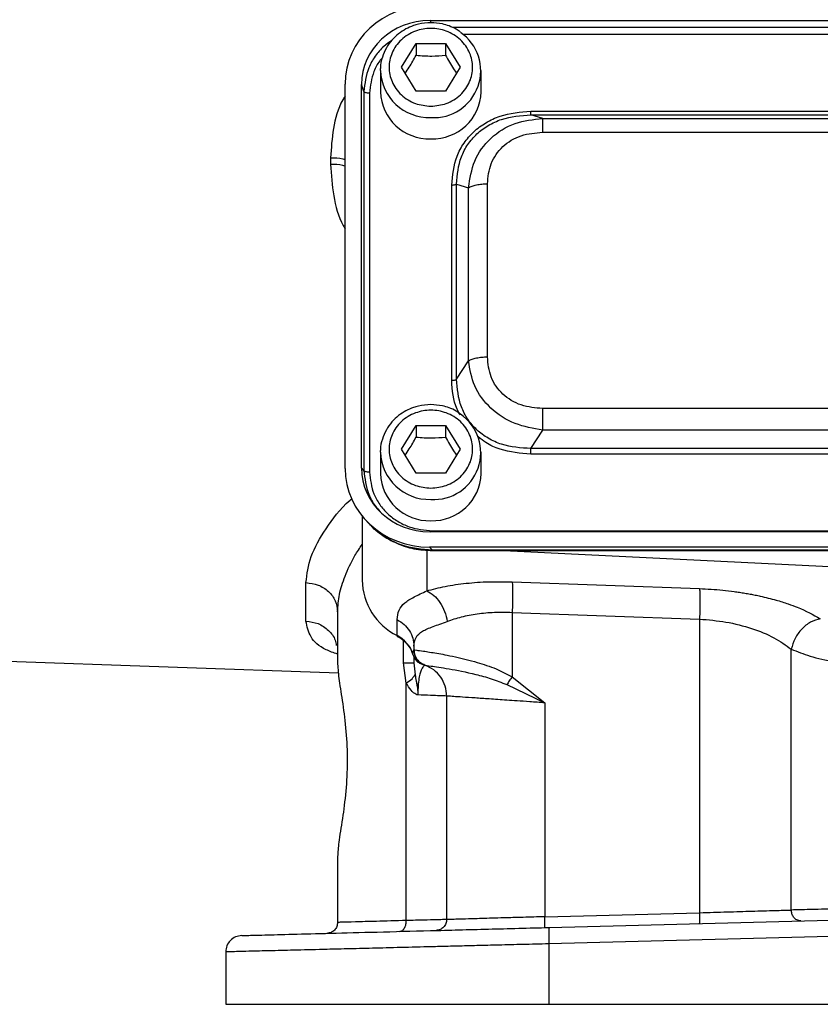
# Model space of a CAD drawing. Header units: inches. Extents: x 0.6 to 16.3, y 0.2 to 11.5.
# Tile 11 of 17: x 10.3 to 12.3, y 4.3 to 6.7. Entities that reach past the tile are written whole.
import ezdxf

# ---------------------------------------------------------------- set-up
doc = ezdxf.new("R2010")
doc.units = ezdxf.units.IN
doc.header["$MEASUREMENT"] = 0

msp = doc.modelspace()

# ---------------------------------------------------------------- linework, layer by layer
at = {"color": 7, "linetype": 'Continuous', "lineweight": 25}
for p, q in [((11.2992, 6.7375), (13.5531, 6.7375)), ((11.2292, 6.6233), (11.2652, 6.6815)), ((11.2652, 6.6815), (11.3372, 6.6815)), ((11.2652, 6.6815), (11.2652, 6.6529)), ((11.3372, 6.6815), (11.3732, 6.6233)), ((11.3372, 6.6815), (11.3372, 6.6529)), ((11.1778, 6.6157), (11.1779, 6.6202)), ((11.2652, 6.5651), (11.2292, 6.6233)), ((11.3732, 6.6233), (11.3372, 6.5651)), ((11.1778, 6.6157), (11.1778, 6.5636)), ((11.4245, 6.5636), (11.4245, 6.6157)), ((11.0918, 5.6428), (11.0918, 6.5823)), ((11.1318, 5.6439), (11.1318, 6.5812)), ((11.1375, 6.5642), (11.1318, 6.5812)), ((11.1375, 6.5642), (11.1375, 5.6377)), ((11.1513, 6.5601), (11.1513, 5.6335)), ((11.3372, 6.5651), (11.2652, 6.5651)), ((11.5455, 6.5161), (13.3068, 6.5161)), ((11.5745, 6.4982), (11.5455, 6.5073)), ((11.5455, 6.5073), (13.3068, 6.5073)), ((11.5745, 6.4982), (13.2778, 6.4982)), ((11.5745, 6.4646), (13.2778, 6.4646)), ((11.056, 6.4024), (11.056, 6.386)), ((11.3521, 5.8581), (11.3521, 6.3355)), ((11.3642, 5.8606), (11.3642, 6.338)), ((11.3642, 6.338), (11.3933, 6.3289)), ((11.4394, 5.9154), (11.4394, 6.3385)), ((11.3933, 5.9058), (11.3933, 6.3289)), ((11.3642, 5.8606), (11.3933, 5.9058)), ((13.2778, 5.7892), (11.5745, 5.7892)), ((11.2292, 5.6897), (11.2652, 5.748)), ((11.2652, 5.748), (11.3372, 5.748)), ((11.2652, 5.748), (11.2652, 5.7193)), ((11.3372, 5.748), (11.3732, 5.6897)), ((11.3372, 5.748), (11.3372, 5.7193)), ((11.5455, 5.6914), (11.5745, 5.7365)), ((13.2778, 5.7365), (11.5745, 5.7365)), ((11.1778, 5.6821), (11.1779, 5.6866)), ((11.1778, 5.6821), (11.1778, 5.63)), ((11.2652, 5.6315), (11.2292, 5.6897)), ((11.3732, 5.6897), (11.3372, 5.6315)), ((11.4245, 5.63), (11.4245, 5.6821)), ((13.3068, 5.6914), (11.5455, 5.6914)), ((13.3068, 5.6776), (11.5455, 5.6776)), ((11.1375, 5.6377), (11.1318, 5.6439)), ((11.3372, 5.6315), (11.2652, 5.6315)), ((11.1332, 5.5265), (11.1332, 5.3698)), ((11.1407, 5.5177), (11.1483, 5.5094)), ((11.3049, 5.4901), (13.5474, 5.4901)), ((13.5531, 5.4877), (11.2992, 5.4877)), ((11.298, 5.4504), (11.3049, 5.4428)), ((13.5543, 5.4504), (11.298, 5.4504)), ((13.5474, 5.4428), (11.3049, 5.4428)), ((11.3049, 5.4418), (13.5474, 5.4418)), ((11.4793, 5.4418), (12.4265, 5.3954)), ((10.996, 5.2696), (10.996, 5.3636)), ((11.4999, 5.3654), (11.9578, 5.3489)), ((11.0732, 5.2924), (11.0732, 5.1644)), ((11.2187, 5.2339), (11.2187, 5.273)), ((11.4999, 5.2908), (11.9578, 5.2744)), ((11.4999, 5.2908), (11.4999, 5.1331)), ((11.9578, 5.2744), (11.9578, 4.5566)), ((11.2598, 5.2078), (11.2598, 5.1994)), ((12.1821, 4.5631), (12.1821, 5.2008)), ((10.0654, 5.1781), (11.0752, 5.1429)), ((11.2599, 5.1993), (11.2598, 5.1994)), ((11.2598, 5.1812), (11.2598, 5.1673)), ((11.2412, 5.118), (11.2341, 5.1673)), ((11.2598, 5.1673), (11.2626, 5.1384)), ((11.2798, 5.1638), (11.2817, 5.1632)), ((11.2817, 5.1632), (11.2825, 5.1629)), ((11.2847, 5.1622), (11.2865, 5.1617)), ((11.2865, 5.1616), (11.2865, 5.1617)), ((11.4999, 5.1331), (11.5799, 5.0697)), ((11.2412, 4.5374), (11.2412, 5.118)), ((11.4867, 5.1141), (11.5799, 5.0697)), ((11.3398, 5.0862), (11.3398, 4.5398)), ((11.5799, 5.0697), (11.5799, 4.5467)), ((11.0732, 4.6941), (11.0732, 4.5328)), ((11.5799, 4.5467), (11.9578, 4.5566)), ((11.5906, 4.5204), (12.4265, 4.5423)), ((12.4265, 4.5023), (11.5895, 4.4804)), ((11.5895, 4.4804), (11.5895, 4.3326)), ((10.7998, 4.4607), (10.7998, 4.3326)), ((10.7998, 4.3326), (11.5895, 4.3326)), ((11.5895, 4.3326), (12.4265, 4.3326))]:
    msp.add_line(p, q, dxfattribs=at)
at = {"color": 8, "linetype": 'Continuous', "lineweight": 25}
for p, q in [((11.2992, 6.7375), (11.3011, 6.732)), ((13.4983, 6.7205), (11.3542, 6.7205)), ((13.4704, 6.7035), (11.3809, 6.7035)), ((11.2911, 5.4433), (11.2911, 5.3433)), ((11.3049, 5.4428), (11.3049, 5.4425)), ((11.2341, 5.1673), (11.2341, 5.2216)), ((11.2564, 5.1902), (11.2594, 5.1982))]:
    msp.add_line(p, q, dxfattribs=at)
at = {"color": 7, "linetype": 'Continuous', "lineweight": 25, "flags": 128}
msp.add_lwpolyline([(11.2192, 5.2325), (11.2189, 5.2328), (11.2187, 5.2339)], dxfattribs=at)
at = {"color": 7, "linetype": 'Continuous', "lineweight": 25}
for centre, radius, start, end in [((11.3086, 6.6147), 0.1144, 266.2863, 55.308), ((11.2972, 6.5678), 0.1194, 182.035, 271.8998), ((11.3051, 6.5678), 0.1194, 268.1002, 357.965), ((11.3086, 5.6811), 0.1144, 266.2863, 55.308), ((11.2972, 5.6343), 0.1194, 182.035, 271.8998), ((11.3051, 5.6343), 0.1194, 268.1002, 357.965), ((11.2875, 5.3721), 0.1543, 180.8345, 243.552), ((11.1844, 5.1662), 0.0759, 18.4792, 63.0936)]:
    msp.add_arc(centre, radius, start, end, dxfattribs=at)
at = {"color": 8, "linetype": 'Continuous', "lineweight": 25}
for centre in [(11.2972, 6.6199), (11.2972, 5.6863)]:
    msp.add_arc(centre, 0.1194, 182.035, 271.8998, dxfattribs=at)
at = {"color": 7, "linetype": 'Continuous', "lineweight": 25}
for centre, major_axis, start_param, end_param in [((11.3044, 6.5763), (0.2087, -0.0437), 1.792973, 3.333612), ((11.3044, 6.5763), (0.1694, -0.0355), 1.792973, 3.333612), ((11.3044, 5.6488), (0.2087, 0.0437), 2.949574, 4.490212), ((11.3044, 5.6488), (0.1694, 0.0355), 2.949574, 4.490212)]:
    msp.add_ellipse(centre, major_axis=major_axis, ratio=0.927683, start_param=start_param, end_param=end_param, dxfattribs=at)
for points, knots in [([(11.3012, 6.7322), (11.2909, 6.7316), (11.2764, 6.7306), (11.2561, 6.7245), (11.2396, 6.7174), (11.2216, 6.7056), (11.2052, 6.6901), (11.1913, 6.6706), (11.182, 6.6477), (11.1774, 6.6303), (11.1781, 6.621), (11.1782, 6.6203)], [0, 0, 0, 0, 0.163985, 0.229822, 0.339208, 0.453385, 0.576704, 0.706967, 0.84394, 0.988074, 1, 1, 1, 1]), ([(11.3012, 6.5281), (11.2883, 6.5294), (11.2686, 6.5313), (11.2448, 6.5432), (11.2285, 6.5555), (11.2153, 6.5708), (11.2029, 6.5929), (11.1967, 6.6233), (11.2029, 6.6537), (11.2153, 6.6759), (11.2285, 6.6911), (11.2448, 6.7035), (11.2686, 6.715), (11.3012, 6.7209), (11.3337, 6.715), (11.3575, 6.7035), (11.3738, 6.6911), (11.387, 6.6759), (11.3994, 6.6537), (11.4056, 6.6233), (11.3994, 6.5929), (11.387, 6.5708), (11.3738, 6.5555), (11.3575, 6.5432), (11.3337, 6.5313), (11.314, 6.5294), (11.3012, 6.5281)], [0, 0, 0, 0, 0.059864, 0.09209, 0.125, 0.15791, 0.190136, 0.25, 0.309864, 0.34209, 0.375, 0.40791, 0.440136, 0.5, 0.559864, 0.59209, 0.625, 0.65791, 0.690136, 0.75, 0.809864, 0.84209, 0.875, 0.90791, 0.940136, 1, 1, 1, 1]), ([(11.3727, 6.7099), (11.3696, 6.7122), (11.3614, 6.7182), (11.3465, 6.7244), (11.3259, 6.7308), (11.3106, 6.7317), (11.3012, 6.7322)], [0, 0, 0, 0, 0.155435, 0.404285, 0.630674, 1, 1, 1, 1]), ([(11.2383, 6.6085), (11.2417, 6.6135), (11.2507, 6.6267), (11.2596, 6.6428), (11.2652, 6.6529)], [0, 0, 0, 0, 0.376375, 1, 1, 1, 1]), ([(11.2652, 6.6529), (11.278, 6.6518), (11.3021, 6.6499), (11.326, 6.6519), (11.3372, 6.6529)], [0, 0, 0, 0, 0.534747, 1, 1, 1, 1]), ([(11.3372, 6.6529), (11.3436, 6.6413), (11.3525, 6.6252), (11.3615, 6.6121), (11.364, 6.6084)], [0, 0, 0, 0, 0.718831, 1, 1, 1, 1]), ([(11.3521, 6.3355), (11.3544, 6.3595), (11.3578, 6.3955), (11.3811, 6.4385), (11.4051, 6.4666), (11.4352, 6.4889), (11.4812, 6.5107), (11.5198, 6.5139), (11.5455, 6.5161)], [0, 0, 0, 0, 0.250072, 0.375279, 0.5, 0.624721, 0.749928, 1, 1, 1, 1]), ([(11.3642, 6.338), (11.366, 6.3606), (11.3688, 6.3945), (11.3905, 6.435), (11.4128, 6.4612), (11.441, 6.4821), (11.4845, 6.5025), (11.5211, 6.5054), (11.5455, 6.5073)], [0, 0, 0, 0, 0.251011, 0.37739, 0.5, 0.622613, 0.748989, 1, 1, 1, 1]), ([(11.3933, 6.3289), (11.3967, 6.3512), (11.4036, 6.3962), (11.4448, 6.4528), (11.5047, 6.4906), (11.5514, 6.4957), (11.5745, 6.4982)], [0, 0, 0, 0, 0.247517, 0.5, 0.752483, 1, 1, 1, 1]), ([(11.4394, 6.3385), (11.4411, 6.3552), (11.4435, 6.3805), (11.4598, 6.4105), (11.4765, 6.43), (11.4974, 6.4456), (11.5296, 6.4608), (11.5566, 6.4631), (11.5745, 6.4646)], [0, 0, 0, 0, 0.250062, 0.37621, 0.5, 0.623853, 0.749938, 1, 1, 1, 1]), ([(11.5745, 5.7365), (11.5514, 5.7404), (11.5047, 5.7483), (11.4448, 5.7874), (11.4036, 5.8427), (11.3967, 5.8849), (11.3933, 5.9058)], [0, 0, 0, 0, 0.247517, 0.5, 0.752483, 1, 1, 1, 1]), ([(11.5745, 5.7892), (11.5566, 5.7907), (11.5296, 5.793), (11.4974, 5.8082), (11.4765, 5.8238), (11.4597, 5.8433), (11.4435, 5.8734), (11.4411, 5.8986), (11.4394, 5.9154)], [0, 0, 0, 0, 0.250062, 0.37621, 0.5, 0.623853, 0.749938, 1, 1, 1, 1]), ([(11.5455, 5.6914), (11.5211, 5.6929), (11.4845, 5.6952), (11.441, 5.7153), (11.4128, 5.7361), (11.3905, 5.7624), (11.3688, 5.8033), (11.366, 5.8377), (11.3642, 5.8606)], [0, 0, 0, 0, 0.251011, 0.37739, 0.5, 0.622613, 0.748989, 1, 1, 1, 1]), ([(11.3012, 5.7987), (11.2909, 5.798), (11.2764, 5.7971), (11.2561, 5.791), (11.2396, 5.7838), (11.2216, 5.772), (11.2052, 5.7565), (11.1913, 5.737), (11.182, 5.7141), (11.1774, 5.6967), (11.1781, 5.6874), (11.1782, 5.6867)], [0, 0, 0, 0, 0.163985, 0.229822, 0.339208, 0.453385, 0.576704, 0.706967, 0.84394, 0.988074, 1, 1, 1, 1]), ([(11.3012, 5.5945), (11.2883, 5.5958), (11.2686, 5.5978), (11.2448, 5.6096), (11.2285, 5.6219), (11.2153, 5.6372), (11.2029, 5.6593), (11.1967, 5.6897), (11.2029, 5.7202), (11.2153, 5.7423), (11.2285, 5.7576), (11.2448, 5.7699), (11.2686, 5.7814), (11.3012, 5.7873), (11.3337, 5.7814), (11.3575, 5.7699), (11.3738, 5.7576), (11.387, 5.7423), (11.3994, 5.7202), (11.4056, 5.6897), (11.3994, 5.6593), (11.387, 5.6372), (11.3738, 5.6219), (11.3575, 5.6096), (11.3337, 5.5978), (11.314, 5.5958), (11.3012, 5.5945)], [0, 0, 0, 0, 0.0598642, 0.0920902, 0.125, 0.1579098, 0.1901358, 0.25, 0.3098642, 0.3420902, 0.375, 0.4079098, 0.4401358, 0.5, 0.5598642, 0.5920902, 0.625, 0.6579098, 0.6901358, 0.75, 0.8098642, 0.8420902, 0.875, 0.9079098, 0.9401358, 1, 1, 1, 1]), ([(11.3727, 5.7763), (11.3696, 5.7786), (11.3614, 5.7846), (11.3465, 5.7908), (11.3259, 5.7972), (11.3106, 5.7981), (11.3012, 5.7987)], [0, 0, 0, 0, 0.155435, 0.404285, 0.630674, 1, 1, 1, 1]), ([(11.2383, 5.6749), (11.2417, 5.6799), (11.2507, 5.6931), (11.2596, 5.7092), (11.2652, 5.7193)], [0, 0, 0, 0, 0.376375, 1, 1, 1, 1]), ([(11.2652, 5.7193), (11.278, 5.7182), (11.3021, 5.7163), (11.326, 5.7183), (11.3372, 5.7193)], [0, 0, 0, 0, 0.534747, 1, 1, 1, 1]), ([(11.3372, 5.7193), (11.3436, 5.7077), (11.3525, 5.6916), (11.3615, 5.6785), (11.364, 5.6749)], [0, 0, 0, 0, 0.718831, 1, 1, 1, 1]), ([(11.1513, 5.6335), (11.1533, 5.6153), (11.1564, 5.5875), (11.1755, 5.554), (11.1952, 5.5311), (11.2197, 5.5127), (11.2556, 5.4949), (11.2854, 5.492), (11.3049, 5.4901)], [0, 0, 0, 0, 0.240853, 0.369278, 0.5, 0.630722, 0.759147, 1, 1, 1, 1]), ([(11.1482, 5.5094), (11.1585, 5.4995), (11.179, 5.4795), (11.2175, 5.4586), (11.2598, 5.4444), (11.2897, 5.4427), (11.3049, 5.4419)], [0, 0, 0, 0, 0.246237, 0.492955, 0.742832, 1, 1, 1, 1]), ([(11.3049, 5.4428), (11.2789, 5.4451), (11.2387, 5.4486), (11.1913, 5.4728), (11.1655, 5.4904), (11.1547, 5.5034), (11.1524, 5.5061)], [0, 0, 0, 0, 0.45003, 0.694785, 0.93593, 1, 1, 1, 1]), ([(11.2911, 5.3433), (11.3058, 5.3472), (11.3352, 5.355), (11.387, 5.3624), (11.4423, 5.3664), (11.4807, 5.3657), (11.4999, 5.3654)], [0, 0, 0, 0, 0.251288, 0.503113, 0.752364, 1, 1, 1, 1]), ([(11.9578, 5.3489), (11.9672, 5.3485), (11.9862, 5.3476), (12.0146, 5.3452), (12.0378, 5.3424), (12.0557, 5.3399), (12.0686, 5.3378), (12.0814, 5.3356), (12.0939, 5.3331), (12.1156, 5.3286), (12.1432, 5.3216), (12.173, 5.3123), (12.2123, 5.2979), (12.2355, 5.285), (12.2529, 5.2753)], [0, 0, 0, 0, 0.080191, 0.160755, 0.241533, 0.279738, 0.317885, 0.356041, 0.394274, 0.432648, 0.55699, 0.661672, 0.745679, 1, 1, 1, 1]), ([(11.2187, 5.273), (11.2196, 5.281), (11.2212, 5.2967), (11.2356, 5.314), (11.2578, 5.328), (11.2802, 5.3383), (11.2911, 5.3433)], [0, 0, 0, 0, 0.2652025, 0.5230816, 0.7683608, 1, 1, 1, 1]), ([(11.2911, 5.3433), (11.2969, 5.3401), (11.3086, 5.3338), (11.3238, 5.3157), (11.3356, 5.2935), (11.3394, 5.277), (11.3412, 5.2688)], [0, 0, 0, 0, 0.249995, 0.5000018, 0.7499944, 1, 1, 1, 1]), ([(11.3412, 5.2688), (11.3526, 5.2727), (11.3748, 5.2804), (11.4142, 5.2878), (11.4561, 5.2918), (11.4853, 5.2912), (11.4999, 5.2908)], [0, 0, 0, 0, 0.257689, 0.505168, 0.753456, 1, 1, 1, 1]), ([(11.9578, 5.2744), (11.9795, 5.2725), (12.0241, 5.2687), (12.0867, 5.2523), (12.1424, 5.2296), (12.1687, 5.2105), (12.1821, 5.2008)], [0, 0, 0, 0, 0.237644, 0.48658, 0.739641, 1, 1, 1, 1]), ([(12.2529, 5.2753), (12.2448, 5.2731), (12.2287, 5.2685), (12.2069, 5.2508), (12.1897, 5.2275), (12.1846, 5.2097), (12.1821, 5.2008)], [0, 0, 0, 0, 0.249994, 0.499977, 0.749985, 1, 1, 1, 1]), ([(11.2598, 5.2078), (11.2608, 5.2155), (11.2626, 5.2309), (11.2791, 5.2452), (11.3048, 5.2556), (11.3291, 5.2644), (11.3412, 5.2688)], [0, 0, 0, 0, 0.254697, 0.50467, 0.752029, 1, 1, 1, 1]), ([(11.2192, 5.2325), (11.2224, 5.2307), (11.2322, 5.2251), (11.2453, 5.212), (11.2545, 5.198), (11.2561, 5.1895), (11.2564, 5.1879)], [0, 0, 0, 0, 0.175282, 0.543846, 0.914839, 1, 1, 1, 1]), ([(12.1821, 5.2008), (12.1966, 5.1949), (12.2258, 5.1831), (12.2863, 5.169), (12.3544, 5.1586), (12.4028, 5.1556), (12.4265, 5.1542)], [0, 0, 0, 0, 0.249403, 0.504238, 0.757139, 1, 1, 1, 1]), ([(11.2564, 5.1902), (11.2572, 5.1874), (11.2589, 5.1818), (11.264, 5.1742), (11.271, 5.1678), (11.277, 5.1651), (11.2798, 5.1638)], [0, 0, 0, 0, 0.251911, 0.503146, 0.766859, 1, 1, 1, 1]), ([(11.2599, 5.1993), (11.2613, 5.1991), (11.2641, 5.1987), (11.2796, 5.1966), (11.2974, 5.1939), (11.3151, 5.191), (11.336, 5.1873), (11.3601, 5.1824), (11.3869, 5.1762), (11.4201, 5.1671), (11.4589, 5.1547), (11.487, 5.1399), (11.4999, 5.1331)], [0, 0, 0, 0, 0.1384614, 0.2684568, 0.3505384, 0.4289336, 0.5036872, 0.5926669, 0.6763058, 0.754763, 0.8870666, 1, 1, 1, 1]), ([(11.2599, 5.1993), (11.2603, 5.1948), (11.2613, 5.1856), (11.268, 5.1743), (11.2766, 5.1661), (11.2832, 5.1631), (11.2865, 5.1616)], [0, 0, 0, 0, 0.27977, 0.559537, 0.779763, 1, 1, 1, 1]), ([(11.0732, 5.1644), (11.0741, 5.1519), (11.0759, 5.127), (11.0859, 5.069), (11.0945, 5.0011), (11.0979, 4.9265), (11.094, 4.8522), (11.085, 4.7836), (11.0754, 4.7283), (11.0739, 4.7048), (11.0732, 4.6941)], [0, 0, 0, 0, 0.127195, 0.253542, 0.37927, 0.504564, 0.629864, 0.755633, 0.889481, 1, 1, 1, 1]), ([(11.2865, 5.1617), (11.286, 5.1614), (11.285, 5.1609), (11.2794, 5.1551), (11.2749, 5.1434), (11.2719, 5.1305), (11.2702, 5.1148), (11.2695, 5.1002), (11.2694, 5.0927), (11.2694, 5.0889)], [0, 0, 0, 0, 0.283842, 0.551774, 0.675697, 0.791595, 0.898594, 0.949597, 1, 1, 1, 1]), ([(11.2865, 5.1616), (11.2898, 5.1612), (11.2963, 5.1603), (11.3425, 5.1539), (11.3979, 5.1429), (11.4484, 5.1295), (11.474, 5.1192), (11.4867, 5.1141)], [0, 0, 0, 0, 0.249136, 0.499869, 0.751707, 0.877231, 1, 1, 1, 1]), ([(11.2412, 5.118), (11.2464, 5.1216), (11.2567, 5.1289), (11.2606, 5.1352), (11.2626, 5.1384)], [0, 0, 0, 0, 0.5, 1, 1, 1, 1]), ([(11.2626, 5.1384), (11.2635, 5.1332), (11.2651, 5.1247), (11.2676, 5.1112), (11.269, 5.101), (11.2694, 5.0939), (11.2694, 5.0917), (11.2694, 5.0907), (11.2694, 5.0898), (11.2694, 5.0891), (11.2694, 5.0889), (11.2694, 5.0889), (11.2694, 5.0889), (11.2694, 5.0889), (11.2694, 5.0889), (11.2694, 5.0889), (11.2694, 5.0889), (11.2694, 5.0889), (11.2694, 5.0889), (11.2694, 5.0889), (11.2694, 5.0889)], [0, 0, 0, 0, 0.325372, 0.532599, 0.828012, 0.926973, 0.949637, 0.957926, 0.9862, 0.998287, 0.999166, 0.999355, 0.999377, 0.999384, 0.99939, 0.999396, 0.999402, 0.999422, 0.999613, 1, 1, 1, 1]), ([(11.4999, 5.1331), (11.4975, 5.1297), (11.4926, 5.1229), (11.4887, 5.117), (11.4867, 5.1141)], [0, 0, 0, 0, 0.4999985, 1, 1, 1, 1]), ([(11.2694, 5.0889), (11.2679, 5.0893), (11.2621, 5.091), (11.2517, 5.1003), (11.2449, 5.1117), (11.2412, 5.118)], [0, 0, 0, 0, 0.139883, 0.52827, 1, 1, 1, 1]), ([(11.3398, 5.0862), (11.339, 5.0863), (11.3373, 5.0863), (11.3236, 5.0869), (11.3019, 5.0877), (11.2803, 5.0885), (11.2694, 5.0889)], [0, 0, 0, 0, 0.24176, 0.489008, 0.741752, 1, 1, 1, 1]), ([(11.5799, 5.0697), (11.5674, 5.0705), (11.5443, 5.0721), (11.5133, 5.0743), (11.4796, 5.0766), (11.4441, 5.079), (11.4074, 5.0816), (11.3777, 5.0836), (11.3558, 5.0851), (11.3423, 5.086), (11.3406, 5.0862), (11.3398, 5.0862)], [0, 0, 0, 0, 0.097636, 0.181118, 0.250435, 0.380776, 0.500495, 0.630121, 0.75657, 0.879857, 1, 1, 1, 1]), ([(11.9578, 4.5566), (11.9807, 4.5573), (12.0248, 4.5586), (12.0879, 4.5604), (12.1425, 4.562), (12.1692, 4.5627), (12.1821, 4.5631)], [0, 0, 0, 0, 0.260509, 0.502439, 0.76073, 1, 1, 1, 1]), ([(12.4265, 4.5689), (12.3984, 4.5683), (12.3502, 4.5671), (12.2823, 4.5655), (12.2255, 4.5642), (12.1961, 4.5635), (12.1821, 4.5631)], [0, 0, 0, 0, 0.290776, 0.49998, 0.761252, 1, 1, 1, 1]), ([(12.205, 4.5365), (12.2017, 4.5369), (12.1951, 4.5378), (12.1875, 4.5449), (12.183, 4.5538), (12.1824, 4.56), (12.1821, 4.5631)], [0, 0, 0, 0, 0.279601, 0.55921, 0.779581, 1, 1, 1, 1]), ([(11.2412, 4.5374), (11.2157, 4.5367), (11.1659, 4.5354), (11.1137, 4.5339), (11.0795, 4.533), (11.0753, 4.5329), (11.0732, 4.5328)], [0, 0, 0, 0, 0.256485, 0.500028, 0.751903, 1, 1, 1, 1]), ([(11.2242, 4.5108), (11.2268, 4.5113), (11.2319, 4.5125), (11.2375, 4.5196), (11.2408, 4.5283), (11.2411, 4.5344), (11.2412, 4.5374)], [0, 0, 0, 0, 0.279634, 0.559249, 0.779637, 1, 1, 1, 1]), ([(11.3398, 4.5398), (11.3386, 4.5398), (11.3361, 4.5397), (11.316, 4.5392), (11.2854, 4.5385), (11.2562, 4.5378), (11.2412, 4.5374)], [0, 0, 0, 0, 0.24812, 0.49998, 0.743524, 1, 1, 1, 1]), ([(11.5799, 4.5467), (11.5619, 4.5462), (11.53, 4.5453), (11.4891, 4.5441), (11.4575, 4.5432), (11.4315, 4.5424), (11.4044, 4.5417), (11.3783, 4.5409), (11.3564, 4.5403), (11.3424, 4.5399), (11.3407, 4.5398), (11.3398, 4.5398)], [0, 0, 0, 0, 0.140976, 0.249982, 0.338293, 0.421686, 0.50016, 0.627681, 0.750092, 0.875825, 1, 1, 1, 1]), ([(10.8388, 4.5007), (10.8415, 4.5008), (10.8471, 4.5009), (10.8912, 4.5021), (10.9599, 4.5039), (11.0532, 4.5063), (11.1672, 4.5093), (11.298, 4.5127), (11.4407, 4.5165), (11.5406, 4.5191), (11.5906, 4.5204)], [0, 0, 0, 0, 0.12498, 0.249964, 0.374949, 0.499947, 0.624948, 0.749961, 0.874973, 1, 1, 1, 1]), ([(11.5895, 4.4804), (11.5682, 4.4799), (11.5272, 4.4788), (11.4684, 4.4774), (11.4149, 4.476), (11.3666, 4.4748), (11.3235, 4.4738), (11.271, 4.4724), (11.2099, 4.4709), (11.1422, 4.4692), (11.0819, 4.4677), (11.0192, 4.4662), (10.9569, 4.4646), (10.8991, 4.4632), (10.8473, 4.4619), (10.8079, 4.4609), (10.8025, 4.4608), (10.7998, 4.4607)], [0, 0, 0, 0, 0.0506461, 0.0977114, 0.1411957, 0.1810986, 0.2174198, 0.2501591, 0.3168775, 0.3807979, 0.44192, 0.5002438, 0.5871203, 0.6725753, 0.7566096, 0.8798978, 1, 1, 1, 1])]:
    msp.add_open_spline(points, degree=3, knots=knots, dxfattribs=at)
at = {"color": 8, "linetype": 'Continuous', "lineweight": 25}
for points, knots in [([(11.2054, 6.6891), (11.1989, 6.6844), (11.1833, 6.6734), (11.1642, 6.6505), (11.1432, 6.6143), (11.1397, 6.5839), (11.1375, 6.5642)], [0, 0, 0, 0, 0.15789, 0.37456, 0.594609, 1, 1, 1, 1]), ([(11.1823, 6.646), (11.1802, 6.6437), (11.1715, 6.634), (11.1568, 6.6058), (11.1535, 6.5782), (11.1513, 6.5601)], [0, 0, 0, 0, 0.098245, 0.411851, 1, 1, 1, 1]), ([(11.0918, 6.553), (11.0898, 6.5499), (11.0743, 6.5259), (11.0609, 6.4738), (11.0576, 6.4262), (11.056, 6.4024)], [0, 0, 0, 0, 0.069898, 0.53516, 1, 1, 1, 1]), ([(11.056, 6.4024), (11.0665, 6.402), (11.0796, 6.4016), (11.0898, 6.3988), (11.0918, 6.3982)], [0, 0, 0, 0, 0.8030375, 1, 1, 1, 1]), ([(11.056, 6.386), (11.0578, 6.3604), (11.0615, 6.309), (11.0756, 6.2556), (11.0903, 6.2309), (11.0918, 6.2283)], [0, 0, 0, 0, 0.47095, 0.943631, 1, 1, 1, 1]), ([(11.0918, 6.3818), (11.0898, 6.3824), (11.0796, 6.3853), (11.0665, 6.3857), (11.056, 6.386)], [0, 0, 0, 0, 0.196962, 1, 1, 1, 1]), ([(11.3732, 5.7728), (11.3704, 5.7777), (11.3555, 5.8038), (11.3536, 5.8338), (11.3521, 5.8581)], [0, 0, 0, 0, 0.190159, 1, 1, 1, 1]), ([(11.5455, 5.6776), (11.5199, 5.6798), (11.4815, 5.6832), (11.4389, 5.7022), (11.4231, 5.715), (11.4169, 5.7199)], [0, 0, 0, 0, 0.549985, 0.825354, 1, 1, 1, 1]), ([(11.1375, 5.6377), (11.1398, 5.6179), (11.1435, 5.5874), (11.1616, 5.554), (11.1735, 5.5412), (11.178, 5.5364)], [0, 0, 0, 0, 0.536037, 0.827011, 1, 1, 1, 1]), ([(10.996, 5.3636), (10.9984, 5.3845), (11.0032, 5.4263), (11.0435, 5.4951), (11.0787, 5.5439), (11.1064, 5.5674), (11.1078, 5.5685)], [0, 0, 0, 0, 0.326498, 0.653782, 0.982849, 1, 1, 1, 1]), ([(11.0732, 5.2924), (11.0741, 5.3064), (11.0759, 5.3343), (11.0908, 5.3805), (11.11, 5.4217), (11.1271, 5.4478), (11.1332, 5.4571)], [0, 0, 0, 0, 0.272459, 0.544174, 0.839216, 1, 1, 1, 1]), ([(11.0732, 5.1886), (11.0634, 5.1921), (11.0323, 5.2032), (11.0038, 5.2296), (10.9986, 5.2563), (10.996, 5.2696)], [0, 0, 0, 0, 0.185789, 0.593627, 1, 1, 1, 1]), ([(10.996, 5.2696), (11.0062, 5.2682), (11.0266, 5.2654), (11.0517, 5.2478), (11.0673, 5.228), (11.0694, 5.214), (11.0701, 5.2096)], [0, 0, 0, 0, 0.288272, 0.576544, 0.864816, 1, 1, 1, 1])]:
    msp.add_open_spline(points, degree=3, knots=knots, dxfattribs=at)
at = {"color": 7, "linetype": 'Continuous', "lineweight": 25}
for points in [[(11.1513, 6.5601), (11.1496, 6.5602), (11.1464, 6.5603), (11.1421, 6.5612), (11.1388, 6.5626), (11.1379, 6.5637), (11.1375, 6.5642)], [(11.5455, 6.5073), (11.5455, 6.5075), (11.5455, 6.5081), (11.5455, 6.5101), (11.5455, 6.5127), (11.5455, 6.515), (11.5455, 6.5161)], [(11.5745, 6.4646), (11.5745, 6.4688), (11.5745, 6.4773), (11.5745, 6.4874), (11.5745, 6.4949), (11.5745, 6.4971), (11.5745, 6.4982)], [(11.3521, 6.3355), (11.3533, 6.3355), (11.3557, 6.3356), (11.3591, 6.3361), (11.3621, 6.3369), (11.3635, 6.3376), (11.3642, 6.338)], [(11.3933, 6.3289), (11.3959, 6.3303), (11.4012, 6.3331), (11.4125, 6.3361), (11.4255, 6.3381), (11.4348, 6.3383), (11.4394, 6.3385)], [(11.3933, 5.9058), (11.3959, 5.9072), (11.4012, 5.9099), (11.4125, 5.913), (11.4255, 5.915), (11.4348, 5.9152), (11.4394, 5.9154)], [(11.3521, 5.8581), (11.3533, 5.8582), (11.3557, 5.8582), (11.3591, 5.8587), (11.3621, 5.8595), (11.3635, 5.8603), (11.3642, 5.8606)], [(11.5745, 5.7365), (11.5745, 5.7404), (11.5745, 5.7481), (11.5745, 5.7617), (11.5745, 5.7758), (11.5745, 5.7848), (11.5745, 5.7892)], [(11.5455, 5.6776), (11.5455, 5.6787), (11.5455, 5.6811), (11.5455, 5.6848), (11.5455, 5.6884), (11.5455, 5.6904), (11.5455, 5.6914)], [(11.1513, 5.6335), (11.1496, 5.6336), (11.1464, 5.6337), (11.1421, 5.6346), (11.1388, 5.636), (11.1379, 5.6371), (11.1375, 5.6377)], [(10.996, 5.3636), (11.0062, 5.3623), (11.0266, 5.3596), (11.052, 5.343), (11.0697, 5.3198), (11.072, 5.3015), (11.0732, 5.2924)], [(11.4999, 5.3654), (11.5002, 5.3619), (11.5007, 5.3548), (11.5009, 5.3367), (11.5007, 5.3149), (11.5002, 5.2989), (11.4999, 5.2908)], [(11.9578, 5.3489), (11.958, 5.3454), (11.9585, 5.3383), (11.9587, 5.3202), (11.9585, 5.2984), (11.958, 5.2824), (11.9578, 5.2744)], [(11.2187, 5.273), (11.2247, 5.2694), (11.2365, 5.2621), (11.2495, 5.246), (11.2582, 5.2277), (11.2593, 5.2144), (11.2598, 5.2078)], [(11.2865, 5.1617), (11.2827, 5.1634), (11.2752, 5.1668), (11.2667, 5.1759), (11.2609, 5.187), (11.2602, 5.1953), (11.2598, 5.1994)], [(11.2341, 5.1673), (11.2379, 5.1673), (11.2456, 5.1673), (11.2536, 5.1673), (11.2588, 5.1673), (11.2595, 5.1673), (11.2598, 5.1673)], [(11.3398, 5.0862), (11.3391, 5.0944), (11.3376, 5.1109), (11.3261, 5.1331), (11.309, 5.1514), (11.294, 5.1582), (11.2865, 5.1616)], [(11.9578, 4.5566), (11.9578, 4.5531), (11.958, 4.5462), (11.9579, 4.5374), (11.9576, 4.5312), (11.9572, 4.5304), (11.9571, 4.53)], [(11.0732, 4.5328), (11.0728, 4.5294), (11.072, 4.5225), (11.066, 4.5138), (11.0575, 4.5076), (11.0506, 4.5066), (11.0472, 4.5061)], [(11.3398, 4.5398), (11.3394, 4.5364), (11.3387, 4.5295), (11.3327, 4.5208), (11.3241, 4.5146), (11.3173, 4.5136), (11.3139, 4.5131)], [(11.5792, 4.5201), (11.5794, 4.5205), (11.5797, 4.5213), (11.58, 4.5275), (11.5801, 4.5363), (11.58, 4.5432), (11.5799, 4.5467)], [(11.5906, 4.5204), (11.5903, 4.5198), (11.5898, 4.5186), (11.5894, 4.5093), (11.5892, 4.4961), (11.5894, 4.4856), (11.5895, 4.4804)], [(10.8388, 4.5007), (10.8336, 4.5), (10.8234, 4.4985), (10.8105, 4.4892), (10.8016, 4.4762), (10.8004, 4.4659), (10.7998, 4.4607)]]:
    msp.add_open_spline(points, degree=3, dxfattribs=at)

doc.saveas('drawing.dxf')
